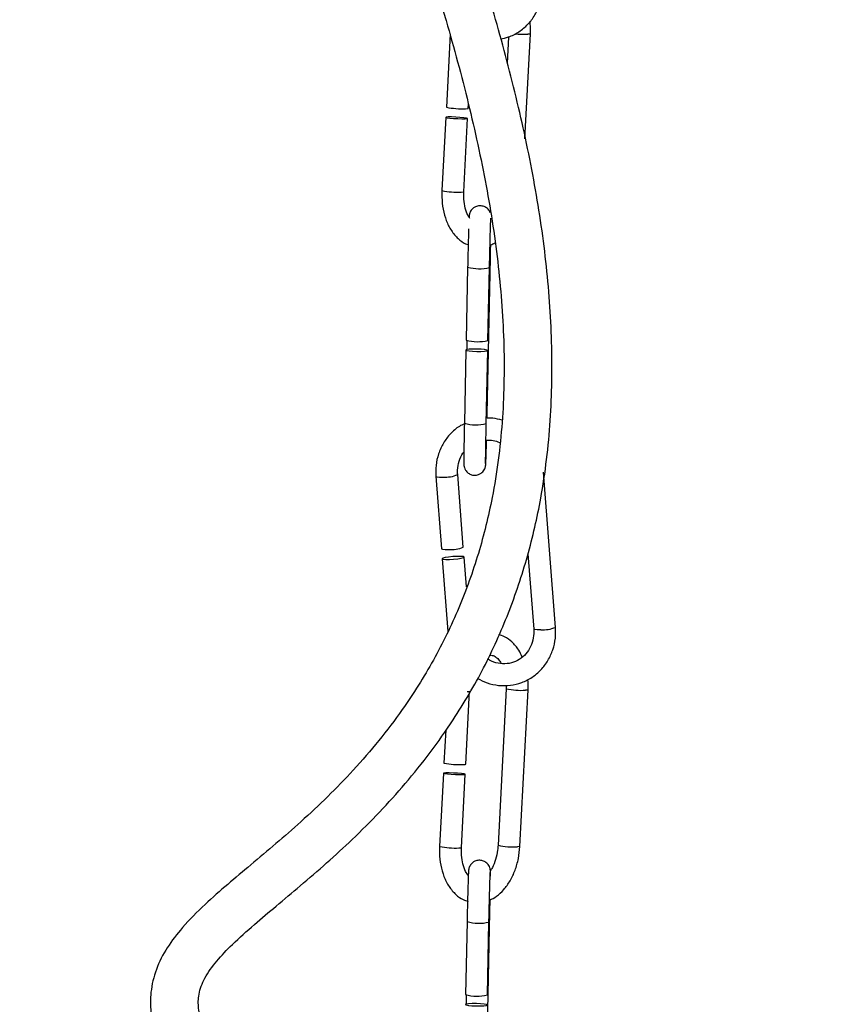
# Model space of a CAD drawing. Header units: millimetres. Extents: x 65 to 121, y 64 to 185.
# Tile 107 of 175: x 81.48 to 86.29, y 142.87 to 148.73. Entities that reach past the tile are written whole.
import ezdxf

# ---------------------------------------------------------------- set-up
doc = ezdxf.new("R2010")
doc.units = ezdxf.units.MM
doc.styles.add('SLDTEXTSTYLE0', font='TXT', dxfattribs={"width": 0.75})
doc.dimstyles.new('SLDDIMSTYLE0', dxfattribs={"dimtxt": 3.5, "dimasz": 3.302, "dimexe": 0, "dimexo": 0.0625, "dimgap": 0.875, "dimtad": 1, "dimdec": 0, "dimlfac": 20, "dimrnd": 1e-09, "dimzin": 12, "dimdsep": 46, "dimtxsty": 'SLDTEXTSTYLE0', "dimsah": 1, "dimcen": 0.09, "dimadec": 0, "dimazin": 3, "dimtfac": 1, "dimtdec": 0, "dimtofl": 0, "dimtmove": 0, "dimatfit": 3, "dimfxl": 0, "dimfrac": 2, "dimtolj": 1, "dimtzin": 12, "dimarcsym": 0})

# ---------------------------------------------------------------- blocks, each defined once
blk = doc.blocks.new('_D')
at = {"color": 7, "linetype": 'Continuous', "lineweight": 18}
for p, q in [((87.9732, 185.0116), (121.2937, 185.0116)), ((120.2937, 185.0116), (120.2937, 118.6561)), ((85.3725, 118.6561), (121.2937, 118.6561))]:
    blk.add_line(p, q, dxfattribs=at)
for points in [[(120.2937, 185.0116), (119.7857, 181.7096), (120.8017, 181.7096)], [(120.2937, 118.6561), (120.8017, 121.9581), (119.7857, 121.9581)]]:
    blk.add_solid(points, dxfattribs=at)
at = {"color": 7, "linetype": 'Continuous', "lineweight": 18, "insert": (115.782, 153.7638), "char_height": 3.5, "attachment_point": 1, "rotation": 90, "style": 'SLDTEXTSTYLE0'}
blk.add_mtext('1327', dxfattribs=at)

msp = doc.modelspace()

# ---------------------------------------------------------------- linework, layer by layer
at = {"color": 7, "linetype": 'Continuous', "lineweight": 25}
for p, q in [((84.04439, 148.64675), (84.0216, 148.21143)), ((84.3909, 148.62954), (84.38279, 148.47458)), ((84.48938, 148.02411), (84.52203, 148.64766)), ((84.15142, 148.20463), (84.15284, 148.23183)), ((84.01846, 148.15162), (83.99559, 147.7148)), ((84.12541, 147.708), (84.14829, 148.14483)), ((84.28762, 147.54377), (84.28757, 147.54858)), ((84.26459, 146.38536), (84.28412, 147.31485)), ((84.14848, 147.25968), (84.13936, 146.82551)), ((84.26933, 146.82278), (84.27845, 147.25695)), ((84.14375, 146.8229), (84.14261, 146.76828)), ((84.13811, 146.76586), (84.12896, 146.33019)), ((84.25893, 146.32746), (84.26808, 146.76313)), ((84.26403, 146.35935), (84.26459, 146.38536)), ((84.67107, 145.11462), (84.59955, 146.0393)), ((83.95942, 146.01419), (83.99283, 145.58227)), ((84.12244, 145.59229), (84.08903, 146.02422)), ((83.99742, 145.52293), (84.03094, 145.08951)), ((84.14067, 145.35661), (84.12703, 145.53296)), ((84.50689, 145.55152), (84.54146, 145.1046)), ((84.37798, 144.76958), (84.37821, 144.74912)), ((84.13742, 144.2993), (84.16021, 144.73462)), ((84.37821, 144.74912), (84.32941, 143.81718)), ((84.45923, 143.81038), (84.50803, 144.74233)), ((84.01801, 144.50494), (84.0076, 144.3061)), ((84.00446, 144.24629), (83.98159, 143.80947)), ((84.11142, 143.80267), (84.13429, 144.2395)), ((84.26102, 142.48836), (84.28054, 143.41785)), ((84.14491, 143.36268), (84.13579, 142.92851)), ((84.26576, 142.92578), (84.27488, 143.35995)), ((84.14018, 142.9259), (84.13903, 142.87129))]:
    msp.add_line(p, q, dxfattribs=at)
at = {"color": 1, "linetype": 'Continuous', "lineweight": 25}
msp.add_line((84.26459, 146.38531), (84.26009, 146.38294), dxfattribs=at)
at = {"color": 1, "linetype": 'Continuous', "lineweight": 25, "flags": 128}
for points in [[(84.52203, 148.64766), (84.51912, 148.64663), (84.50704, 148.64589)], [(84.11043, 147.70623), (84.1225, 147.70698), (84.12541, 147.708)], [(83.95942, 146.01419), (83.95947, 146.01392), (83.96547, 146.01124), (83.98041, 146.00977), (84.00202, 146.00974)], [(84.58406, 145.10015), (84.56245, 145.10018), (84.54751, 145.10165), (84.54152, 145.10433), (84.54146, 145.1046)], [(84.14523, 144.73285), (84.1573, 144.7336), (84.16021, 144.73464)], [(84.50803, 144.74233), (84.50512, 144.7413), (84.49304, 144.74056)], [(84.09643, 143.8009), (84.10851, 143.80165), (84.11142, 143.80267)], [(84.45923, 143.81038), (84.45632, 143.80936), (84.44425, 143.80861)]]:
    msp.add_lwpolyline(points, dxfattribs=at)
at = {"color": 7, "linetype": 'Continuous', "lineweight": 25, "flags": 128}
for points in [[(84.1333, 148.14306), (84.14538, 148.1438), (84.14801, 148.14522), (84.14081, 148.1471), (84.12486, 148.14914), (84.10259, 148.15105), (84.0774, 148.15253), (84.05312, 148.15335), (84.03345, 148.15339), (84.02137, 148.15264), (84.01874, 148.15123), (84.02594, 148.14935), (84.04189, 148.14731), (84.06416, 148.1454), (84.08935, 148.14392), (84.11363, 148.1431), (84.1333, 148.14306)], [(84.13643, 148.20286), (84.14851, 148.20361), (84.15142, 148.20463)], [(84.26808, 146.76308), (84.26339, 146.76583), (84.24952, 146.76838), (84.22859, 146.77033), (84.20377, 146.7714), (84.17885, 146.77142), (84.15762, 146.77039), (84.14332, 146.76845), (84.13811, 146.76592), (84.1428, 146.76317), (84.15667, 146.76062), (84.1776, 146.75866), (84.20242, 146.75759), (84.22734, 146.75758), (84.24857, 146.75861), (84.26287, 146.76054), (84.26808, 146.76308)], [(83.99283, 145.58227), (83.99288, 145.582), (83.99888, 145.57932), (84.01382, 145.57785), (84.03543, 145.57782)], [(84.04002, 145.51848), (84.06501, 145.51989), (84.08958, 145.52253), (84.10998, 145.52598), (84.12311, 145.52974), (84.12697, 145.53323), (84.12098, 145.53591), (84.10603, 145.53737), (84.08442, 145.5374), (84.05943, 145.536), (84.03487, 145.53336), (84.01446, 145.5299), (84.00133, 145.52614), (83.99747, 145.52266), (84.00347, 145.51998), (84.01841, 145.51851), (84.04002, 145.51848)], [(84.12243, 144.29753), (84.13451, 144.29828), (84.13742, 144.2993)], [(84.1193, 144.23773), (84.13138, 144.23847), (84.13401, 144.23989), (84.12681, 144.24177), (84.11086, 144.24381), (84.0886, 144.24572), (84.06341, 144.2472), (84.03912, 144.24802), (84.01945, 144.24806), (84.00737, 144.24732), (84.00474, 144.2459), (84.01194, 144.24402), (84.02789, 144.24197), (84.05016, 144.24007), (84.07535, 144.23859), (84.09963, 144.23777), (84.1193, 144.23773)], [(84.2645, 142.86608), (84.25982, 142.86883), (84.24595, 142.87138), (84.22501, 142.87334), (84.2002, 142.87441), (84.17528, 142.87442), (84.15405, 142.87339), (84.13974, 142.87146), (84.13454, 142.86892), (84.13923, 142.86617), (84.15309, 142.86362), (84.17403, 142.86166), (84.19885, 142.86059), (84.22377, 142.86058), (84.24499, 142.86161), (84.2593, 142.86354), (84.2645, 142.86608)]]:
    msp.add_lwpolyline(points, dxfattribs=at)
at = {"color": 1, "linetype": 'Continuous', "lineweight": 25}
for centre, radius, start, end in [((84.50171, 149.51788), 0.87201, 265.229816, 270.350716), ((84.08927, 148.1967), 0.49092, 258.998955, 272.470009), ((84.21877, 147.50137), 0.25166, 253.782964, 283.719151), ((84.19918, 146.57293), 0.25269, 253.865914, 283.677617), ((84.01735, 146.18672), 0.17764, 265.049195, 293.798149), ((84.46349, 145.11995), 0.38054, 257.050256, 274.454882), ((84.41459, 144.18584), 0.3784, 256.991481, 274.495988), ((84.07527, 144.29137), 0.49092, 258.998963, 272.470001), ((84.21519, 143.60436), 0.25165, 253.782332, 283.719456)]:
    msp.add_arc(centre, radius, start, end, dxfattribs=at)
at = {"color": 7, "linetype": 'Continuous', "lineweight": 25}
for centre, radius, start, end in [((84.11527, 148.69324), 0.49084, 258.998188, 272.471516), ((84.20958, 147.06825), 0.25269, 253.866569, 283.677619), ((84.05085, 145.75389), 0.17674, 264.995344, 293.894431), ((84.59531, 145.30131), 0.20148, 266.800889, 292.088896), ((84.10127, 144.78791), 0.49084, 258.998188, 272.471516), ((84.20601, 143.17124), 0.25268, 253.865588, 283.677943)]:
    msp.add_arc(centre, radius, start, end, dxfattribs=at)
for points, knots in [([(83.79527, 164.99291), (83.75549, 164.92376), (83.63797, 164.71944), (83.43567, 164.38354), (83.15787, 163.91549), (82.85146, 163.37868), (82.53412, 162.76403), (82.24743, 162.12658), (81.99559, 161.45402), (81.78518, 160.7376), (81.6518, 160.11247), (81.57288, 159.59475), (81.52802, 159.1958), (81.49842, 158.79447), (81.48426, 158.40827), (81.48318, 158.05729), (81.49094, 157.75404), (81.50354, 157.49998), (81.51772, 157.29408), (81.53217, 157.12117), (81.54833, 156.95285), (81.56952, 156.75949), (81.59864, 156.52797), (81.63765, 156.25801), (81.68854, 155.95033), (81.75362, 155.60507), (81.83847, 155.20794), (81.94679, 154.75913), (82.07871, 154.27061), (82.22724, 153.77066), (82.38701, 153.27364), (82.59867, 152.65643), (82.86548, 151.92821), (83.18276, 151.09817), (83.48901, 150.29608), (83.77428, 149.51172), (83.99614, 148.82792), (84.15554, 148.23832), (84.26247, 147.74972), (84.33639, 147.26789), (84.37046, 146.79653), (84.36158, 146.33591), (84.30827, 145.92171), (84.21734, 145.55273), (84.10103, 145.22805), (83.94986, 144.9159), (83.7436, 144.589), (83.47987, 144.26527), (83.17038, 143.96289), (82.91246, 143.74541), (82.7199, 143.58426), (82.58118, 143.46292), (82.45734, 143.33907), (82.35796, 143.20981), (82.29124, 143.08001), (82.26005, 142.94833), (82.26039, 142.82111), (82.28459, 142.69908), (82.33209, 142.5723), (82.40407, 142.43543), (82.5048, 142.28118), (82.63732, 142.10449), (82.81157, 141.89079), (83.01869, 141.64652), (83.24222, 141.38055), (83.45438, 141.11603), (83.64558, 140.85955), (83.80121, 140.62793), (83.92481, 140.42432), (83.98915, 140.299), (84.01979, 140.23931)], [0, 0, 0, 0, 0.0087777, 0.0259359, 0.0431238, 0.0686265, 0.0938707, 0.1191167, 0.1453868, 0.1727131, 0.2010759, 0.2155296, 0.2302282, 0.2451635, 0.2597222, 0.2726663, 0.283708, 0.2930354, 0.3006017, 0.3063742, 0.3120906, 0.319172, 0.3277364, 0.3377152, 0.3491247, 0.3619806, 0.3762927, 0.3937134, 0.4126703, 0.4318467, 0.4509707, 0.4699841, 0.5034769, 0.5361024, 0.5675288, 0.597717, 0.6277077, 0.6464016, 0.6647372, 0.6825829, 0.6998669, 0.7165527, 0.7330832, 0.7456023, 0.7582097, 0.770884, 0.7836086, 0.8005755, 0.816611, 0.831084, 0.837674, 0.8443336, 0.8514978, 0.857146, 0.8627222, 0.8682196, 0.8729565, 0.8780182, 0.8833786, 0.8896964, 0.8972446, 0.9062895, 0.9170828, 0.9312869, 0.9455298, 0.9592736, 0.9720986, 0.9836737, 0.9922243, 1, 1, 1, 1]), ([(84.04121, 140.77456), (84.01066, 140.82282), (83.92263, 140.96193), (83.75881, 141.18584), (83.55109, 141.45293), (83.32784, 141.72176), (83.1157, 141.97171), (82.9315, 142.1924), (82.78869, 142.3747), (82.6817, 142.52762), (82.60935, 142.65345), (82.56557, 142.75672), (82.5447, 142.84571), (82.54564, 142.93382), (82.58128, 143.0296), (82.65453, 143.1304), (82.75596, 143.23574), (82.87686, 143.34355), (83.01361, 143.45854), (83.21116, 143.62381), (83.47667, 143.85724), (83.78753, 144.18281), (84.04806, 144.52728), (84.24893, 144.87122), (84.39622, 145.19819), (84.5093, 145.53658), (84.59713, 145.91931), (84.64785, 146.34631), (84.6549, 146.81809), (84.61973, 147.29739), (84.54592, 147.78413), (84.43995, 148.27518), (84.27801, 148.88158), (84.04701, 149.59681), (83.7444, 150.42746), (83.41953, 151.27629), (83.13964, 152.01033), (82.91496, 152.62278), (82.74575, 153.1028), (82.58356, 153.58915), (82.43083, 154.08093), (82.29131, 154.57036), (82.17118, 155.03769), (82.07301, 155.46733), (81.99613, 155.85071), (81.93657, 156.19167), (81.89143, 156.49003), (81.85815, 156.74525), (81.83437, 156.95696), (81.81693, 157.13636), (81.80188, 157.31561), (81.78742, 157.52641), (81.77477, 157.78841), (81.76767, 158.10019), (81.77034, 158.45624), (81.7866, 158.84079), (81.81814, 159.2349), (81.86449, 159.62387), (81.94523, 160.1296), (82.08031, 160.74053), (82.29199, 161.44049), (82.54407, 162.09696), (82.83016, 162.72059), (83.12392, 163.28031), (83.41492, 163.79076), (83.64345, 164.17393), (83.77923, 164.40287), (83.82269, 164.47615)], [0, 0, 0, 0, 0.006986, 0.0201361, 0.0343981, 0.0493358, 0.0643514, 0.0763082, 0.0864346, 0.0946172, 0.1010807, 0.1060902, 0.1101642, 0.1141815, 0.1188382, 0.1239258, 0.1293093, 0.1361748, 0.1427509, 0.1499351, 0.1658362, 0.1833397, 0.2015197, 0.2152587, 0.2289633, 0.2425943, 0.2561299, 0.2739511, 0.291818, 0.3101835, 0.3290195, 0.3482465, 0.36778, 0.4009931, 0.4344172, 0.4691776, 0.5052478, 0.5245335, 0.5440145, 0.5636373, 0.5833492, 0.6030934, 0.6220257, 0.6387094, 0.6536595, 0.6668916, 0.6784262, 0.6882878, 0.6964276, 0.7028759, 0.7089747, 0.7170725, 0.7271259, 0.7390792, 0.7528636, 0.7679878, 0.7832503, 0.7982382, 0.812944, 0.8420305, 0.8699908, 0.8968273, 0.9227124, 0.9487399, 0.9694034, 0.9902066, 1, 1, 1, 1]), ([(84.34469, 148.61828), (84.36069, 148.6215), (84.3993, 148.62926), (84.45482, 148.65909), (84.50819, 148.70339), (84.55046, 148.75941), (84.5796, 148.82386), (84.59491, 148.89142), (84.59383, 148.93685), (84.59332, 148.95824)], [0, 0, 0, 0, 0.1071517, 0.2586563, 0.4098598, 0.5610645, 0.712618, 0.8647357, 1, 1, 1, 1]), ([(84.52203, 148.64766), (84.52258, 148.66083), (84.52365, 148.68598), (84.52035, 148.71024), (84.51878, 148.7218)], [0, 0, 0, 0, 0.5237588, 1, 1, 1, 1]), ([(83.99559, 147.7148), (83.99522, 147.70168), (83.99417, 147.66413), (84.00102, 147.60299), (84.01977, 147.53555), (84.0497, 147.4755), (84.08903, 147.42968), (84.12428, 147.40198), (84.14617, 147.39495), (84.15157, 147.39322)], [0, 0, 0, 0, 0.0930482, 0.2663377, 0.4413394, 0.6184001, 0.7962908, 0.949683, 1, 1, 1, 1]), ([(84.16157, 147.5492), (84.15762, 147.55476), (84.14656, 147.57032), (84.13318, 147.61009), (84.12465, 147.65896), (84.12518, 147.69288), (84.12541, 147.708)], [0, 0, 0, 0, 0.1653698, 0.4629068, 0.7604986, 1, 1, 1, 1]), ([(84.28231, 147.58358), (84.28086, 147.5871), (84.27636, 147.598), (84.26233, 147.61256), (84.24119, 147.62334), (84.21782, 147.62596), (84.19648, 147.62057), (84.18037, 147.61036), (84.16975, 147.59889), (84.16325, 147.58782), (84.15986, 147.57856), (84.1584, 147.57235), (84.15777, 147.56859), (84.15735, 147.56524), (84.15704, 147.56186), (84.15687, 147.55864), (84.15676, 147.55665)], [0, 0, 0, 0, 0.0532598, 0.1647292, 0.2676613, 0.3754936, 0.4805511, 0.5642597, 0.6347148, 0.6939763, 0.7411835, 0.7731325, 0.7982883, 0.8310596, 0.8954712, 1, 1, 1, 1]), ([(84.27845, 147.25695), (84.2787, 147.26832), (84.2794, 147.30144), (84.28067, 147.35651), (84.28221, 147.41779), (84.28369, 147.4713), (84.28506, 147.51427), (84.28595, 147.53943), (84.2867, 147.55185), (84.2866, 147.55099), (84.28658, 147.55078)], [0, 0, 0, 0, 0.0811827, 0.2365062, 0.3920717, 0.5475295, 0.7027142, 0.8570845, 0.9645924, 1, 1, 1, 1]), ([(84.15412, 147.48658), (84.15412, 147.48643), (84.15368, 147.47307), (84.15265, 147.43551), (84.15112, 147.37665), (84.14969, 147.31592), (84.14885, 147.27683), (84.14848, 147.25968)], [0, 0, 0, 0, 0.0028926, 0.2674059, 0.5309021, 0.794088, 1, 1, 1, 1]), ([(84.28412, 147.31485), (84.28435, 147.32623), (84.28491, 147.35295), (84.28537, 147.37777), (84.28563, 147.39202)], [0, 0, 0, 0, 0.4259299, 1, 1, 1, 1]), ([(84.28563, 147.39202), (84.28611, 147.39214), (84.2946, 147.39421), (84.30209, 147.39966), (84.30916, 147.4048)], [0, 0, 0, 0, 0.0562376, 1, 1, 1, 1]), ([(84.35354, 146.34745), (84.33505, 146.35286), (84.30552, 146.3615), (84.27532, 146.35993), (84.26403, 146.35935)], [0, 0, 0, 0, 0.6262134, 1, 1, 1, 1]), ([(84.12888, 146.32647), (84.11882, 146.32177), (84.08794, 146.30734), (84.0448, 146.26847), (84.0022, 146.21316), (83.97315, 146.14852), (83.95782, 146.08101), (83.95891, 146.03558), (83.95942, 146.01419)], [0, 0, 0, 0, 0.08978, 0.2754264, 0.4610761, 0.6471516, 0.8339209, 1, 1, 1, 1]), ([(84.12896, 146.33019), (84.12872, 146.31887), (84.12804, 146.28588), (84.12706, 146.23356), (84.12615, 146.17848), (84.12558, 146.13376), (84.12533, 146.10144), (84.12554, 146.08841), (84.12572, 146.08144), (84.12671, 146.07361), (84.12919, 146.06335), (84.13611, 146.04828), (84.15061, 146.03245), (84.17193, 146.02171), (84.19525, 146.01908), (84.2166, 146.02447), (84.23271, 146.03468), (84.24333, 146.04615), (84.24982, 146.05722), (84.25322, 146.06648), (84.25467, 146.07269), (84.2553, 146.07645), (84.25572, 146.07979), (84.25615, 146.08467), (84.25668, 146.09386), (84.25763, 146.11679), (84.25893, 146.15696), (84.26008, 146.19629), (84.26076, 146.22314), (84.26093, 146.2298)], [0, 0, 0, 0, 0.0398377, 0.1160723, 0.1924724, 0.2689683, 0.3457246, 0.4236565, 0.4461449, 0.4555552, 0.4662377, 0.484994, 0.5132419, 0.5393263, 0.5666524, 0.5932753, 0.6144882, 0.6323426, 0.6473603, 0.6593232, 0.6674198, 0.6737946, 0.6820997, 0.6984217, 0.7456582, 0.8196426, 0.8978657, 0.9746361, 1, 1, 1, 1]), ([(84.25552, 146.0904), (84.25551, 146.09067), (84.25548, 146.09156), (84.25538, 146.10185), (84.2555, 146.12485), (84.25595, 146.16377), (84.25676, 146.21524), (84.25778, 146.27133), (84.25857, 146.31017), (84.25893, 146.32746)], [0, 0, 0, 0, 0.0490246, 0.1634397, 0.3209935, 0.4963846, 0.6755144, 0.8555304, 1, 1, 1, 1]), ([(84.26093, 146.2298), (84.27431, 146.23018), (84.3002, 146.23092), (84.32528, 146.22025), (84.33739, 146.2151)], [0, 0, 0, 0, 0.5168368, 1, 1, 1, 1]), ([(84.08903, 146.02422), (84.08866, 146.03295), (84.08748, 146.06027), (84.09638, 146.10442), (84.11063, 146.14136), (84.124, 146.15604), (84.12592, 146.15815)], [0, 0, 0, 0, 0.1777784, 0.5560199, 0.9361808, 1, 1, 1, 1]), ([(84.20646, 144.81095), (84.2252, 144.8012), (84.26519, 144.78038), (84.33252, 144.7667), (84.40283, 144.7671), (84.47069, 144.7837), (84.53265, 144.81513), (84.58593, 144.85987), (84.62822, 144.91578), (84.65735, 144.98026), (84.67267, 145.04781), (84.67158, 145.09324), (84.67107, 145.11462)], [0, 0, 0, 0, 0.0909878, 0.1942311, 0.297028, 0.3993404, 0.5012648, 0.6029858, 0.7047084, 0.8066643, 0.9090007, 1, 1, 1, 1]), ([(84.54146, 145.1046), (84.54182, 145.09588), (84.54294, 145.06861), (84.53472, 145.02378), (84.51205, 144.97536), (84.47753, 144.93613), (84.43366, 144.90894), (84.38301, 144.89559), (84.32998, 144.89894), (84.28967, 144.91014), (84.27077, 144.92403), (84.26709, 144.92673)], [0, 0, 0, 0, 0.0595487, 0.1862442, 0.3135831, 0.4421742, 0.5726038, 0.7047769, 0.8372331, 0.9683582, 1, 1, 1, 1]), ([(84.47366, 144.93676), (84.46695, 144.95147), (84.45084, 144.98676), (84.41452, 145.02761), (84.37322, 145.05872), (84.34439, 145.06731), (84.33218, 145.07095)], [0, 0, 0, 0, 0.2226414, 0.534112, 0.8026927, 1, 1, 1, 1]), ([(84.27604, 144.94655), (84.28044, 144.94745), (84.29303, 144.95001), (84.30907, 144.94357), (84.33078, 144.92785), (84.34221, 144.90842), (84.34711, 144.90008)], [0, 0, 0, 0, 0.1845575, 0.5280992, 0.7973531, 1, 1, 1, 1]), ([(84.50803, 144.74233), (84.50866, 144.75551), (84.50968, 144.77661), (84.50704, 144.79696), (84.50605, 144.80459)], [0, 0, 0, 0, 0.6251626, 1, 1, 1, 1]), ([(84.32941, 143.81718), (84.32868, 143.80751), (84.32649, 143.77882), (84.31601, 143.73257), (84.30028, 143.69007), (84.28772, 143.6715), (84.28369, 143.66555)], [0, 0, 0, 0, 0.1710263, 0.5075576, 0.8422072, 1, 1, 1, 1]), ([(83.98159, 143.80947), (83.98122, 143.79635), (83.98017, 143.7588), (83.98702, 143.69766), (84.00576, 143.6302), (84.03573, 143.57024), (84.07492, 143.52408), (84.1147, 143.49412), (84.14154, 143.48596), (84.15181, 143.48284)], [0, 0, 0, 0, 0.0890687, 0.2549466, 0.422463, 0.5919514, 0.7622327, 0.9090643, 1, 1, 1, 1]), ([(84.15402, 143.63389), (84.14779, 143.64241), (84.1344, 143.66074), (84.11912, 143.70459), (84.11067, 143.75367), (84.11118, 143.78756), (84.11142, 143.80267)], [0, 0, 0, 0, 0.2362927, 0.5085468, 0.7808505, 1, 1, 1, 1]), ([(84.27788, 143.48976), (84.29236, 143.497), (84.3236, 143.5126), (84.3651, 143.55247), (84.40251, 143.60461), (84.4317, 143.66733), (84.45222, 143.73708), (84.45689, 143.78592), (84.45923, 143.81038)], [0, 0, 0, 0, 0.1416814, 0.30555, 0.4759823, 0.6500757, 0.8247506, 1, 1, 1, 1]), ([(84.284, 143.63218), (84.28404, 143.63631), (84.28416, 143.65178), (84.28395, 143.65946), (84.28378, 143.66661), (84.28279, 143.67443), (84.28031, 143.68469), (84.27339, 143.69976), (84.25889, 143.71559), (84.23758, 143.72633), (84.21426, 143.72896), (84.1929, 143.72357), (84.1768, 143.71336), (84.16618, 143.70189), (84.15968, 143.69082), (84.15628, 143.68156), (84.15483, 143.67535), (84.1542, 143.67159), (84.15378, 143.66825), (84.15335, 143.66337), (84.15283, 143.6542), (84.15187, 143.63117), (84.15057, 143.5914), (84.14909, 143.53945), (84.14755, 143.4794), (84.14612, 143.41897), (84.14528, 143.37985), (84.14491, 143.36268)], [0, 0, 0, 0, 0.0325785, 0.1221681, 0.1480217, 0.1588387, 0.1711201, 0.192682, 0.2251556, 0.2551421, 0.2865561, 0.3171615, 0.3415478, 0.3620729, 0.3793372, 0.3930902, 0.4023977, 0.4097261, 0.419273, 0.4380377, 0.4923402, 0.5773915, 0.6673159, 0.7555712, 0.843486, 0.9312982, 1, 1, 1, 1]), ([(84.27488, 143.35995), (84.27512, 143.37132), (84.27583, 143.40444), (84.2771, 143.45951), (84.27864, 143.52079), (84.28012, 143.5743), (84.28148, 143.61727), (84.28238, 143.64243), (84.28313, 143.65485), (84.28303, 143.65399), (84.28301, 143.65378)], [0, 0, 0, 0, 0.0811827, 0.2365063, 0.3920719, 0.5475291, 0.7027139, 0.8570846, 0.9645924, 1, 1, 1, 1]), ([(84.28054, 143.41785), (84.28078, 143.42923), (84.28132, 143.45492), (84.28176, 143.47879), (84.282, 143.49208)], [0, 0, 0, 0, 0.443232, 1, 1, 1, 1])]:
    msp.add_open_spline(points, degree=3, knots=knots, dxfattribs=at)

# ---------------------------------------------------------------- dimensions: what is measured, and where the dimension line sits
at = {"color": 7, "linetype": 'Continuous', "lineweight": 18}
dim = msp.add_linear_dim(base=(120.2937, 118.65612), p1=(86.97315, 185.01157), p2=(84.37246, 118.65612), angle=90, dimstyle='SLDDIMSTYLE0', dxfattribs=at)
dim.commit()
dim.dimension.update_dxf_attribs({"geometry": '_D', "text_midpoint": (120.2937, 158.93601), "dimtype": 160})

doc.saveas('drawing.dxf')
